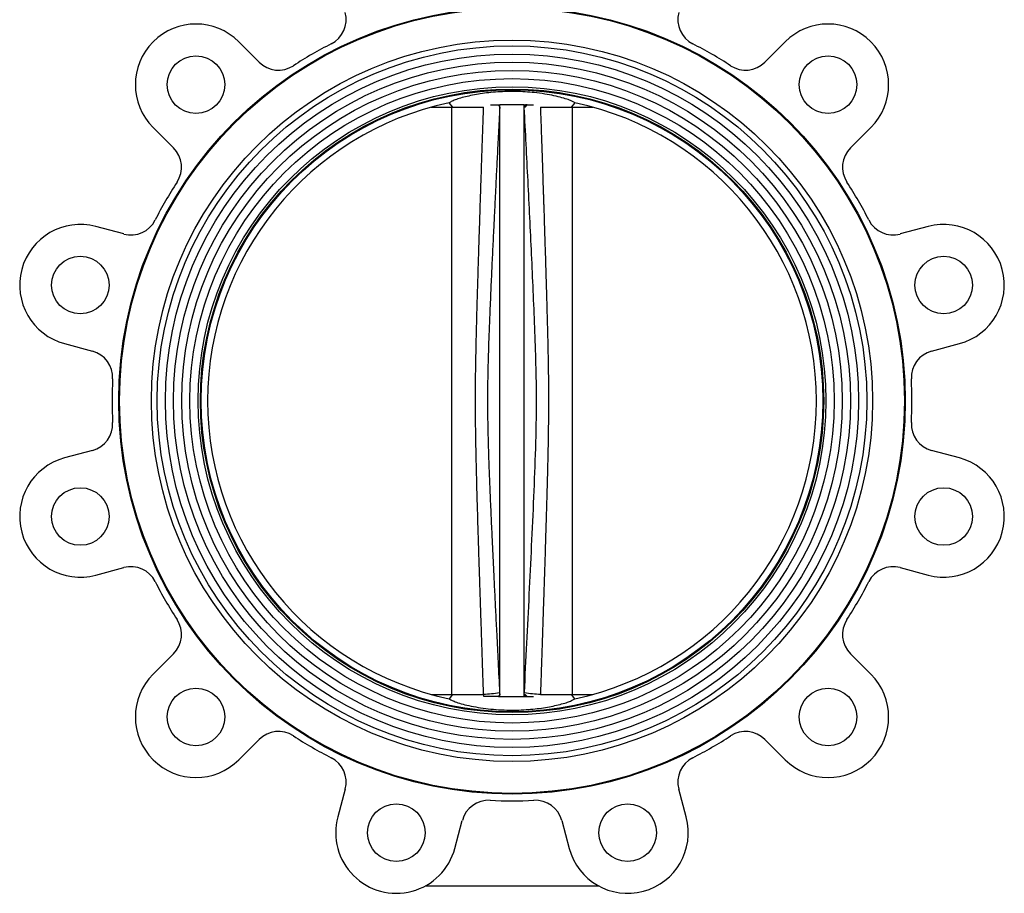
# Model space of a CAD drawing. Header units: millimetres. Extents: x 265 to 1951, y 68 to 1428.
# Tile 5 of 38: x 589 to 914, y 371 to 659. Entities that reach past the tile are written whole.
import ezdxf

# ---------------------------------------------------------------- set-up
doc = ezdxf.new("R2010")
doc.units = ezdxf.units.MM

msp = doc.modelspace()

# ---------------------------------------------------------------- linework, layer by layer
at = {"color": 7, "linetype": 'Continuous', "lineweight": 25}
for p, q in [((667.63, 645.41), (660.9, 652.14)), ((841.21, 652.14), (834.49, 645.41)), ((724.41, 630.55), (731.4, 630.55)), ((730.25, 631.97), (731.4, 630.55)), ((731.06, 630.55), (731.06, 436.85)), ((731.4, 630.55), (741.61, 630.55)), ((746.55, 631.3), (747, 630.55)), ((746.55, 631.3), (747.08, 631.3)), ((747, 436.85), (747, 630.55)), ((747.08, 436.1), (747.08, 631.3)), ((755.03, 436.1), (755.03, 631.3)), ((755.03, 631.3), (755.5, 631.3)), ((755.12, 436.95), (755.12, 630.45)), ((755.5, 630.7), (755.5, 631.3)), ((755.5, 630.7), (756.1, 631.3)), ((756.1, 631.3), (755.5, 631.3)), ((760.46, 630.55), (770.71, 630.55)), ((770.71, 630.55), (771.86, 631.97)), ((770.71, 630.55), (777.71, 630.55)), ((771.06, 436.85), (771.06, 630.55)), ((632.62, 623.85), (639.34, 617.13)), ((862.77, 617.13), (869.5, 623.85)), ((622.95, 588.73), (613.76, 591.19)), ((888.35, 591.19), (879.16, 588.73)), ((603.41, 552.56), (612.6, 550.09)), ((889.52, 550.09), (898.71, 552.56)), ((612.6, 517.3), (603.41, 514.84)), ((898.71, 514.84), (889.52, 517.3)), ((613.76, 476.2), (622.95, 478.67)), ((879.16, 478.67), (888.35, 476.2)), ((639.34, 450.27), (632.62, 443.54)), ((869.5, 443.54), (862.77, 450.27)), ((724.41, 436.85), (731.4, 436.85)), ((731.4, 436.85), (730.27, 435.42)), ((731.4, 436.85), (741.61, 436.85)), ((741.71, 436.1), (741.68, 436.94)), ((747, 436.85), (746.55, 436.1)), ((746.55, 436.1), (747.08, 436.1)), ((746.97, 437.44), (747, 436.85)), ((755.03, 436.1), (755.5, 436.1)), ((755.12, 436.95), (755.14, 437.44)), ((755.5, 436.1), (755.5, 436.69)), ((756.1, 436.1), (755.5, 436.69)), ((755.5, 436.1), (756.1, 436.1)), ((760.46, 436.85), (770.71, 436.85)), ((771.84, 435.42), (770.71, 436.85)), ((770.71, 436.85), (777.71, 436.85)), ((660.9, 415.26), (667.63, 421.99)), ((834.49, 421.99), (841.21, 415.26)), ((696.03, 405.59), (693.56, 396.4)), ((808.55, 396.4), (806.09, 405.59)), ((732.2, 386.05), (734.66, 395.24)), ((767.45, 395.24), (769.91, 386.05)), ((722.52, 373.7), (779.6, 373.7))]:
    msp.add_line(p, q, dxfattribs=at)
at = {"color": 8, "linetype": 'Continuous', "lineweight": 25}
msp.add_line((760.44, 436.94), (760.43, 436.85), dxfattribs=at)
at = {"color": 7, "linetype": 'Continuous', "lineweight": 25}
for centre, radius in [((751.06, 533.7), 129.77), ((751.06, 533.7), 129.5), ((751.06, 533.7), 119), ((751.06, 533.7), 117.1), ((751.06, 533.7), 114.4), ((646.76, 638), 9.5), ((855.36, 638), 9.5), ((751.06, 533.7), 111.7), ((751.06, 533.7), 109), ((751.06, 533.7), 106.3), ((751.06, 533.7), 103.6), ((751.06, 533.7), 102.86), ((751.06, 533.7), 102.58), ((608.58, 571.87), 9.5), ((893.53, 571.87), 9.5), ((608.58, 495.52), 9.5), ((893.53, 495.52), 9.5), ((646.76, 429.4), 9.5), ((855.36, 429.4), 9.5), ((712.88, 391.22), 9.5), ((789.23, 391.22), 9.5)]:
    msp.add_circle(centre, radius, dxfattribs=at)
for centre, radius, start, end in [((687.33, 659.48), 9, 296.8689, 15), ((814.78, 659.48), 9, 165, 243.1311), ((646.76, 638), 20, 45, 225), ((855.36, 638), 20, 315, 135), ((751.06, 533.7), 132, 116.8689, 123.1311), ((751.06, 533.7), 132, 56.8689, 63.1311), ((673.99, 651.78), 9, 225, 303.1311), ((828.12, 651.78), 9, 236.8689, 315), ((751.06, 533.7), 100.45, 101.9263, 258.0847), ((751.06, 533.7), 100.45, 281.9153, 78.0737), ((632.98, 610.76), 9, 326.8689, 45), ((869.13, 610.76), 9, 135, 213.1311), ((751.06, 533.7), 132, 146.8689, 153.1311), ((751.06, 533.7), 132, 26.8689, 33.1311), ((608.58, 571.87), 20, 75, 255), ((625.28, 597.42), 9, 255, 333.1311), ((876.84, 597.42), 9, 206.8689, 285), ((893.53, 571.87), 20, 285, 105), ((610.27, 541.4), 9, 356.8689, 75), ((891.85, 541.4), 9, 105, 183.1311), ((751.06, 533.7), 132, 176.8689, 183.1311), ((751.06, 533.7), 132, 356.8689, 3.1311), ((610.27, 526), 9, 285, 3.1311), ((891.85, 526), 9, 176.8689, 255), ((608.58, 495.52), 20, 105, 285), ((893.53, 495.52), 20, 255, 75), ((625.28, 469.97), 9, 26.8689, 105), ((876.84, 469.97), 9, 75, 153.1311), ((751.06, 533.7), 132, 206.8689, 213.1311), ((751.06, 533.7), 132, 326.8689, 333.1311), ((632.98, 456.63), 9, 315, 33.1311), ((869.13, 456.63), 9, 146.8689, 225), ((646.76, 429.4), 20, 135, 315), ((855.36, 429.4), 20, 225, 45), ((740.51, 477.23), 40.31, 271.6603, 279.2282), ((761.6, 477.3), 40.38, 260.7889, 268.3432), ((673.99, 415.62), 9, 56.8689, 135), ((751.06, 533.7), 132, 236.8689, 243.1311), ((751.06, 533.7), 132, 296.8689, 303.1311), ((828.12, 415.62), 9, 45, 123.1311), ((687.33, 407.92), 9, 345, 63.1311), ((814.78, 407.92), 9, 116.8689, 195), ((743.36, 392.91), 9, 86.8689, 165), ((751.06, 533.7), 132, 266.8689, 273.1311), ((758.76, 392.91), 9, 15, 93.1311), ((712.88, 391.22), 20, 165, 345), ((789.23, 391.22), 20, 195, 15)]:
    msp.add_arc(centre, radius, start, end, dxfattribs=at)
for points, knots in [([(771.82, 631.98), (771.6, 632.13), (771.18, 632.44), (769.7, 633.04), (767.64, 633.7), (765.03, 634.35), (761.92, 634.93), (758.68, 635.37), (755.41, 635.64), (752.92, 635.74), (750.4, 635.76), (747.89, 635.7), (744.81, 635.5), (741.92, 635.17), (739.2, 634.75), (736.73, 634.26), (734.49, 633.7), (732.64, 633.12), (731.04, 632.5), (730.57, 632.17), (730.3, 631.98)], [0, 0, 0, 0, 0.064507, 0.129012, 0.19353, 0.258021, 0.31992, 0.381773, 0.431426, 0.481065, 0.499969, 0.549638, 0.599318, 0.64886, 0.698422, 0.751541, 0.804679, 0.863589, 0.92251, 1, 1, 1, 1]), ([(747, 630.55), (746.86, 627.65), (746.58, 622.21), (746.19, 614.59), (745.86, 608), (745.57, 602.21), (745.31, 596.94), (745.03, 591.1), (744.71, 584.62), (744.37, 577.39), (744.03, 569.9), (743.7, 562.34), (743.42, 555.04), (743.2, 548.63), (743.06, 542.98), (742.98, 537.81), (742.96, 532.86), (743, 527.91), (743.1, 522.81), (743.25, 517.29), (743.46, 511.12), (743.74, 504.23), (744.05, 496.91), (744.38, 489.91), (744.68, 483.4), (744.99, 477.11), (745.3, 470.64), (745.64, 463.78), (746.03, 456.09), (746.48, 447.24), (746.8, 440.82), (746.97, 437.44)], [0, 0, 0, 0, 0.045068, 0.084472, 0.11851, 0.147438, 0.174482, 0.200331, 0.238167, 0.275259, 0.312665, 0.354525, 0.392782, 0.426052, 0.453987, 0.480581, 0.506294, 0.530753, 0.557426, 0.585391, 0.616448, 0.653261, 0.692391, 0.730177, 0.762044, 0.793569, 0.827964, 0.862549, 0.900167, 0.947539, 1, 1, 1, 1]), ([(743.96, 631.3), (744.1, 631.3), (745.15, 631.3), (745.95, 631.3), (746.44, 631.3), (746.55, 631.3)], [0, 0, 0, 0, 0.107857, 0.803356, 1, 1, 1, 1]), ([(755.03, 631.3), (754.7, 631.3), (754.1, 631.3), (752.99, 631.3), (751.91, 631.3), (750.95, 631.3), (749.96, 631.3), (748.84, 631.3), (747.85, 631.3), (747.32, 631.3), (747.08, 631.3)], [0, 0, 0, 0, 0.1892802, 0.3395242, 0.4259788, 0.5132365, 0.5875203, 0.6893776, 0.8648226, 1, 1, 1, 1]), ([(755.12, 630.45), (755.15, 630.59), (755.2, 630.77), (755.44, 630.72), (755.5, 630.7)], [0, 0, 0, 0, 0.748381, 1, 1, 1, 1]), ([(755.14, 437.44), (755.42, 442.88), (755.97, 453.7), (756.77, 469.83), (757.55, 485.91), (758.29, 501.95), (758.93, 517.99), (759.22, 532.63), (759.01, 545.93), (758.59, 557.94), (758.08, 570), (757.52, 582.07), (756.94, 594.16), (756.34, 606.26), (755.73, 618.35), (755.32, 626.42), (755.12, 630.45)], [0, 0, 0, 0, 0.084556, 0.168271, 0.250743, 0.334576, 0.417674, 0.499979, 0.561869, 0.624132, 0.68664, 0.749254, 0.811916, 0.8746, 0.937297, 1, 1, 1, 1]), ([(756.1, 631.3), (756.64, 631.3), (757.18, 631.3), (758.1, 631.3), (758.11, 631.3)], [0, 0, 0, 0, 0.987762, 1, 1, 1, 1]), ([(746.55, 436.1), (746.11, 436.1), (745.21, 436.1), (743.26, 436.1), (742, 436.1), (741.71, 436.1)], [0, 0, 0, 0, 0.433048, 0.86608, 1, 1, 1, 1]), ([(747.08, 436.1), (747.42, 436.1), (748.01, 436.1), (749.13, 436.1), (750.21, 436.1), (751.16, 436.1), (752.15, 436.1), (753.28, 436.1), (754.26, 436.1), (754.8, 436.1), (755.03, 436.1)], [0, 0, 0, 0, 0.18928, 0.339524, 0.425979, 0.513237, 0.58752, 0.689378, 0.864823, 1, 1, 1, 1]), ([(755.5, 436.69), (755.35, 436.68), (755.14, 436.67), (755.12, 436.89), (755.12, 436.95)], [0, 0, 0, 0, 0.739372, 1, 1, 1, 1]), ([(756.1, 436.1), (756.61, 436.1), (757.15, 436.1), (758.08, 436.1), (758.15, 436.1)], [0, 0, 0, 0, 0.930621, 1, 1, 1, 1]), ([(730.32, 435.41), (730.48, 435.29), (730.81, 435.04), (731.93, 434.54), (733.65, 433.95), (736.06, 433.29), (739, 432.68), (742.26, 432.17), (745.75, 431.83), (749.18, 431.65), (752.54, 431.65), (755.7, 431.78), (758.69, 432.05), (761.5, 432.41), (764.09, 432.87), (766.47, 433.4), (768.53, 433.97), (770.14, 434.53), (771.28, 435.03), (771.62, 435.28), (771.8, 435.41)], [0, 0, 0, 0, 0.052441, 0.104882, 0.169325, 0.233746, 0.296472, 0.359151, 0.415872, 0.472566, 0.523207, 0.573853, 0.622866, 0.671897, 0.72384, 0.775804, 0.833225, 0.89066, 0.94533, 1, 1, 1, 1])]:
    msp.add_open_spline(points, degree=3, knots=knots, dxfattribs=at)
at = {"color": 8, "linetype": 'Continuous', "lineweight": 25}
for points, knots in [([(741.68, 436.94), (741.63, 438.2), (741.54, 440.87), (741.4, 445.1), (741.24, 449.75), (741.08, 454.61), (740.93, 459.24), (740.8, 462.92), (740.71, 465.6), (740.65, 467.47), (740.6, 469.1), (740.54, 470.92), (740.47, 473.02), (740.39, 475.38), (740.27, 479.08), (740.12, 483.85), (739.95, 489.41), (739.78, 494.88), (739.6, 501.1), (739.4, 508.15), (739.23, 515.19), (739.11, 521.53), (739.03, 527.29), (739, 532.62), (739.01, 537.72), (739.06, 542.77), (739.15, 548.21), (739.28, 554.27), (739.45, 561.15), (739.65, 568.25), (739.84, 574.53), (740.01, 579.93), (740.17, 584.96), (740.34, 590.44), (740.52, 595.74), (740.66, 600.28), (740.8, 604.24), (740.93, 608.4), (741.09, 613.18), (741.26, 618.23), (741.42, 623.01), (741.56, 627.06), (741.65, 629.52), (741.68, 630.55)], [0, 0, 0, 0, 0.019589, 0.041405, 0.065448, 0.091718, 0.116718, 0.1372, 0.1487, 0.158352, 0.166158, 0.173869, 0.186557, 0.198757, 0.210471, 0.243939, 0.272653, 0.296613, 0.32873, 0.36902, 0.405776, 0.437905, 0.467121, 0.495098, 0.520436, 0.546113, 0.573239, 0.60463, 0.64011, 0.679838, 0.714601, 0.737491, 0.763476, 0.792553, 0.822384, 0.845547, 0.863037, 0.883758, 0.90997, 0.937167, 0.961882, 0.984118, 1, 1, 1, 1]), ([(760.43, 630.55), (760.46, 629.74), (760.53, 627.78), (760.64, 624.59), (760.76, 620.9), (760.89, 616.96), (761.04, 612.69), (761.18, 608.45), (761.29, 605.13), (761.36, 602.94), (761.4, 601.66), (761.44, 600.53), (761.47, 599.56), (761.5, 598.75), (761.52, 597.99), (761.59, 596.06), (761.68, 593.05), (761.83, 588.47), (762, 583.25), (762.18, 577.36), (762.36, 571.61), (762.51, 566.43), (762.65, 561.27), (762.79, 556.09), (762.9, 550.87), (762.99, 546.19), (763.06, 541.85), (763.09, 537.69), (763.11, 533.15), (763.08, 528.11), (763.01, 522.39), (762.9, 516.09), (762.73, 509.04), (762.53, 501.53), (762.34, 495.28), (762.19, 490.42), (762.08, 486.7), (761.95, 482.65), (761.82, 478.41), (761.67, 473.94), (761.53, 469.61), (761.38, 465.16), (761.23, 460.44), (761.05, 455.24), (760.88, 449.99), (760.71, 445.14), (760.57, 440.86), (760.48, 438.18), (760.44, 436.94)], [0, 0, 0, 0, 0.012585, 0.030344, 0.049402, 0.069759, 0.091484, 0.115575, 0.135478, 0.14291, 0.14953, 0.155341, 0.160341, 0.16453, 0.167909, 0.172113, 0.19442, 0.214656, 0.243095, 0.275282, 0.305949, 0.332237, 0.355477, 0.385894, 0.412505, 0.436344, 0.458414, 0.479751, 0.500749, 0.528764, 0.557697, 0.589435, 0.626297, 0.666949, 0.705745, 0.723158, 0.742329, 0.763256, 0.78594, 0.808165, 0.832442, 0.853079, 0.877167, 0.90561, 0.933531, 0.958569, 0.980725, 1, 1, 1, 1])]:
    msp.add_open_spline(points, degree=3, knots=knots, dxfattribs=at)

doc.saveas('drawing.dxf')
